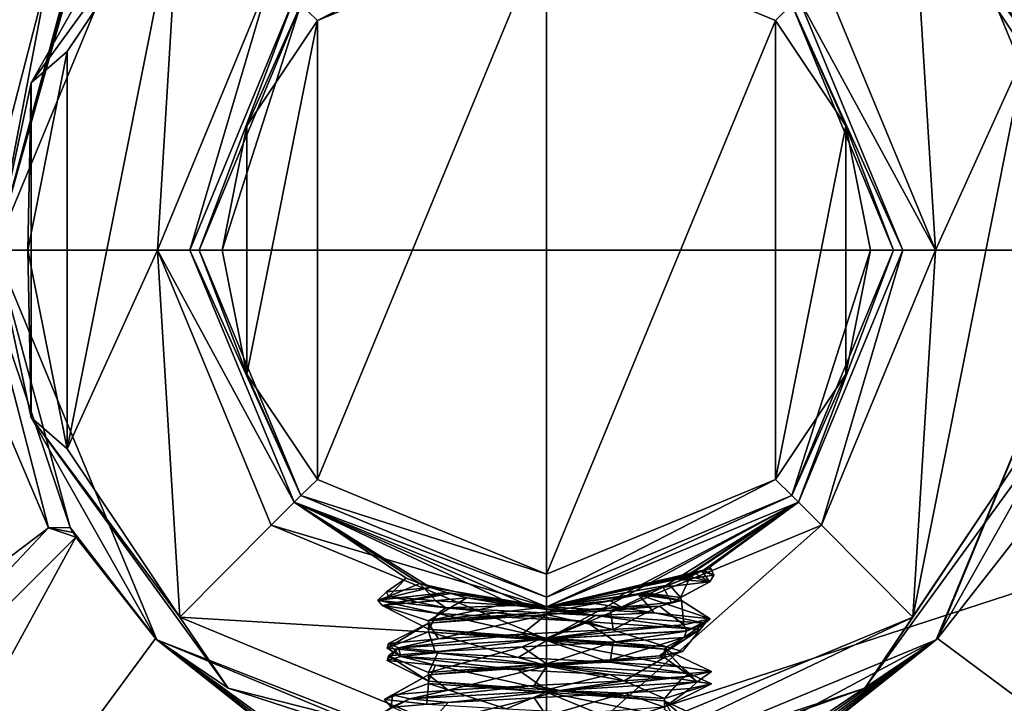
# Model space of a CAD drawing. Header units: millimetres. Extents: x -50 to 50, y -120 to 419.
# Tile 112 of 241: x -8 to 7, y 113 to 124. Entities that reach past the tile are written whole.
import ezdxf

# ---------------------------------------------------------------- set-up
doc = ezdxf.new("R2010")
doc.units = ezdxf.units.MM
doc.header["$LTSCALE"] = 81.481481
for name, color, linetype in [('1162', 7, 'CONTINUOUS'), ('1164', 7, 'CONTINUOUS'), ('1165', 7, 'CONTINUOUS'), ('1166', 7, 'CONTINUOUS'), ('1167', 7, 'CONTINUOUS'), ('1168', 7, 'CONTINUOUS'), ('1169', 7, 'CONTINUOUS'), ('1170', 7, 'CONTINUOUS'), ('1324', 7, 'CONTINUOUS'), ('1337', 7, 'CONTINUOUS'), ('1338', 7, 'CONTINUOUS'), ('1466', 7, 'CONTINUOUS'), ('1467', 7, 'CONTINUOUS'), ('1480', 7, 'CONTINUOUS'), ('1481', 7, 'CONTINUOUS'), ('1482', 7, 'CONTINUOUS'), ('1483', 7, 'CONTINUOUS'), ('1484', 7, 'CONTINUOUS'), ('1485', 7, 'CONTINUOUS'), ('1495', 7, 'CONTINUOUS'), ('1496', 7, 'CONTINUOUS'), ('1499', 7, 'CONTINUOUS'), ('1509', 7, 'CONTINUOUS'), ('1534', 7, 'CONTINUOUS'), ('1535', 7, 'CONTINUOUS'), ('1536', 7, 'CONTINUOUS'), ('1551', 7, 'CONTINUOUS'), ('1552', 7, 'CONTINUOUS'), ('1559', 7, 'CONTINUOUS'), ('1560', 7, 'CONTINUOUS'), ('1561', 7, 'CONTINUOUS')]:
    doc.layers.add(name, color=color, linetype=linetype)

msp = doc.modelspace()

# ---------------------------------------------------------------- linework, layer by layer
at = {"layer": '1162', "linetype": 'CONTINUOUS'}
for points in [[(-23.5, 120, 71), (23.5, 120, 71), (19.016, 133.807, 71), (-23.5, 120, 71)], [(-19.016, 133.807, 71), (-23.5, 120, 71), (19.016, 133.807, 71), (-19.016, 133.807, 71)], [(-19.016, 106.193, 71), (23.5, 120, 71), (-23.5, 120, 71), (-19.016, 106.193, 71)], [(19.016, 106.193, 71), (23.5, 120, 71), (-19.016, 106.193, 71), (19.016, 106.193, 71)]]:
    msp.add_3dface(points, dxfattribs=at)
at = {"layer": '1164', "linetype": 'CONTINUOUS'}
for points in [[(-7.39, 123.064, 56.5), (-5.653, 125.66, 56.5), (-7.39, 116.936, 56.5), (-7.39, 123.064, 56.5)], [(-7.39, 116.936, 56.5), (-5.653, 125.66, 56.5), (-6, 120, 56.5), (-7.39, 116.936, 56.5)], [(-6, 120, 56.5), (-5.653, 125.66, 56.5), (-4.243, 124.243, 56.5), (-6, 120, 56.5)], [(4.243, 124.243, 56.5), (5.653, 125.66, 56.5), (6, 120, 56.5), (4.243, 124.243, 56.5)], [(5.653, 125.66, 56.5), (7.39, 123.064, 56.5), (6, 120, 56.5), (5.653, 125.66, 56.5)], [(-8, 120, 56.5), (-7.39, 123.064, 56.5), (-7.39, 116.936, 56.5), (-8, 120, 56.5)], [(7.39, 116.936, 56.5), (5.653, 114.34, 56.5), (7.39, 123.064, 56.5), (7.39, 116.936, 56.5)], [(7.39, 123.064, 56.5), (5.653, 114.34, 56.5), (6, 120, 56.5), (7.39, 123.064, 56.5)], [(-5.653, 114.34, 56.5), (-7.39, 116.936, 56.5), (-6, 120, 56.5), (-5.653, 114.34, 56.5)], [(-4.243, 115.757, 56.5), (-5.653, 114.34, 56.5), (-6, 120, 56.5), (-4.243, 115.757, 56.5)], [(6, 120, 56.5), (5.653, 114.34, 56.5), (4.243, 115.757, 56.5), (6, 120, 56.5)], [(0, 114, 56.5), (-5.653, 114.34, 56.5), (-4.243, 115.757, 56.5), (0, 114, 56.5)], [(5.653, 114.34, 56.5), (0, 112, 56.5), (4.243, 115.757, 56.5), (5.653, 114.34, 56.5)], [(4.243, 115.757, 56.5), (0, 112, 56.5), (0, 114, 56.5), (4.243, 115.757, 56.5)], [(0, 112, 56.5), (-5.653, 114.34, 56.5), (0, 114, 56.5), (0, 112, 56.5)]]:
    msp.add_3dface(points, dxfattribs=at)
at = {"layer": '1165', "linetype": 'CONTINUOUS'}
for points in [[(-6.01, 126.01, 57), (-8.5, 120, 57), (-6.01, 126.01, 67.5), (-6.01, 126.01, 57)], [(-6.01, 126.01, 67.5), (-8.5, 120, 57), (-7.256, 124.427, 67.5), (-6.01, 126.01, 67.5)], [(-7.256, 124.427, 67.5), (-8.5, 120, 57), (-7.3, 124.354, 67.751), (-7.256, 124.427, 67.5)], [(-7.3, 124.354, 67.751), (-8.5, 120, 57), (-7.344, 124.28, 68), (-7.3, 124.354, 67.751)], [(-7.344, 124.28, 68), (-8.5, 120, 57), (-8.5, 120, 68), (-7.344, 124.28, 68)], [(-8.5, 120, 57), (-6.01, 113.99, 57), (-8.5, 120, 68), (-8.5, 120, 57)], [(-8.5, 120, 68), (-6.01, 113.99, 57), (-7.344, 115.72, 68), (-8.5, 120, 68)], [(-7.344, 115.72, 68), (-6.01, 113.99, 57), (-7.3, 115.646, 67.751), (-7.344, 115.72, 68)], [(-6.01, 113.99, 57), (-7.256, 115.573, 67.5), (-7.3, 115.646, 67.751), (-6.01, 113.99, 57)], [(-6.03, 114.009, 67.5), (-7.256, 115.573, 67.5), (-6.01, 113.99, 57), (-6.03, 114.009, 67.5)], [(-4.474, 112.773, 67.5), (-6.03, 114.009, 67.5), (-4.474, 112.773, 59.5), (-4.474, 112.773, 67.5)], [(-4.474, 112.773, 59.5), (-6.03, 114.009, 67.5), (-6.01, 113.99, 57), (-4.474, 112.773, 59.5)], [(-4.385, 112.718, 59.076), (-4.474, 112.773, 59.5), (-6.01, 113.99, 57), (-4.385, 112.718, 59.076)], [(-4.124, 112.568, 58.716), (-4.385, 112.718, 59.076), (-6.01, 113.99, 57), (-4.124, 112.568, 58.716)], [(-3.877, 112.436, 58.567), (-4.124, 112.568, 58.716), (-6.01, 113.99, 57), (-3.877, 112.436, 58.567)], [(0, 111.5, 57), (-3.877, 112.436, 58.567), (-6.01, 113.99, 57), (0, 111.5, 57)]]:
    msp.add_3dface(points, dxfattribs=at)
at = {"layer": '1166', "linetype": 'CONTINUOUS'}
for points in [[(8.5, 120, 57), (6.01, 126.01, 57), (8.5, 120, 68), (8.5, 120, 57)], [(8.5, 120, 68), (6.01, 126.01, 57), (7.344, 124.28, 68), (8.5, 120, 68)], [(6.01, 113.99, 57), (8.5, 120, 57), (6.03, 114.009, 67.5), (6.01, 113.99, 57)], [(6.03, 114.009, 67.5), (8.5, 120, 57), (7.256, 115.573, 67.5), (6.03, 114.009, 67.5)], [(0, 111.5, 58.5), (0, 111.5, 57), (6.01, 113.99, 57), (0, 111.5, 58.5)], [(0, 111.5, 58.5), (6.01, 113.99, 57), (1.686, 111.669, 58.5), (0, 111.5, 58.5)], [(1.686, 111.669, 58.5), (6.01, 113.99, 57), (3.305, 112.169, 58.5), (1.686, 111.669, 58.5)], [(3.305, 112.169, 58.5), (6.01, 113.99, 57), (3.569, 112.285, 58.501), (3.305, 112.169, 58.5)], [(3.569, 112.285, 58.501), (6.01, 113.99, 57), (3.879, 112.437, 58.568), (3.569, 112.285, 58.501)], [(3.879, 112.437, 58.568), (6.01, 113.99, 57), (4.126, 112.568, 58.717), (3.879, 112.437, 58.568)], [(4.126, 112.568, 58.717), (6.01, 113.99, 57), (4.385, 112.718, 59.076), (4.126, 112.568, 58.717)], [(4.385, 112.718, 59.076), (6.01, 113.99, 57), (4.474, 112.773, 59.5), (4.385, 112.718, 59.076)], [(4.474, 112.773, 67.5), (6.01, 113.99, 57), (6.03, 114.009, 67.5), (4.474, 112.773, 67.5)], [(4.474, 112.773, 59.5), (6.01, 113.99, 57), (4.474, 112.773, 67.5), (4.474, 112.773, 59.5)]]:
    msp.add_3dface(points, dxfattribs=at)
at = {"layer": '1167', "linetype": 'CONTINUOUS'}
for points in [[(3.889, 123.889, 57), (5.5, 120, 57), (3.889, 123.889, 68.5), (3.889, 123.889, 57)], [(3.889, 123.889, 68.5), (5.5, 120, 57), (5.5, 120, 68.5), (3.889, 123.889, 68.5)], [(5.5, 120, 57), (3.889, 116.111, 57), (5.5, 120, 68.5), (5.5, 120, 57)], [(5.5, 120, 68.5), (3.889, 116.111, 57), (3.889, 116.111, 68.5), (5.5, 120, 68.5)], [(3.889, 116.111, 57), (0, 114.5, 57), (2.422, 115.062, 63.056), (3.889, 116.111, 57)], [(0, 114.5, 68.5), (3.889, 116.111, 68.5), (0, 114.5, 66.228), (0, 114.5, 68.5)], [(0, 114.5, 66.228), (3.889, 116.111, 68.5), (0.988, 114.59, 66.054), (0, 114.5, 66.228)], [(0.988, 114.59, 66.054), (3.889, 116.111, 68.5), (1.8, 114.803, 65.801), (0.988, 114.59, 66.054)], [(1.8, 114.803, 65.801), (3.889, 116.111, 68.5), (2.038, 114.892, 65.61), (1.8, 114.803, 65.801)], [(2.038, 114.892, 65.61), (3.889, 116.111, 68.5), (2.094, 114.914, 65.541), (2.038, 114.892, 65.61)], [(2.094, 114.914, 65.541), (3.889, 116.111, 68.5), (2.407, 115.055, 64.833), (2.094, 114.914, 65.541)], [(2.407, 115.055, 64.833), (3.889, 116.111, 68.5), (2.504, 115.103, 64.256), (2.407, 115.055, 64.833)], [(2.525, 115.114, 63.666), (3.889, 116.111, 57), (2.422, 115.062, 63.056), (2.525, 115.114, 63.666)], [(2.504, 115.103, 64.256), (3.889, 116.111, 68.5), (2.525, 115.114, 63.666), (2.504, 115.103, 64.256)], [(3.889, 116.111, 68.5), (3.889, 116.111, 57), (2.525, 115.114, 63.666), (3.889, 116.111, 68.5)], [(2.422, 115.062, 63.056), (0, 114.5, 57), (2.395, 115.049, 62.989), (2.422, 115.062, 63.056)], [(2.395, 115.049, 62.989), (0, 114.5, 57), (2.304, 115.006, 62.826), (2.395, 115.049, 62.989)], [(0, 114.5, 57), (2.221, 114.968, 62.753), (2.304, 115.006, 62.826), (0, 114.5, 57)], [(1.897, 114.837, 62.662), (2.221, 114.968, 62.753), (0, 114.5, 57), (1.897, 114.837, 62.662)], [(1.523, 114.715, 62.554), (1.897, 114.837, 62.662), (0, 114.5, 57), (1.523, 114.715, 62.554)], [(1.473, 114.701, 62.503), (1.523, 114.715, 62.554), (0, 114.5, 57), (1.473, 114.701, 62.503)], [(1.422, 114.687, 62.454), (1.473, 114.701, 62.503), (0, 114.5, 57), (1.422, 114.687, 62.454)], [(0.744, 114.551, 61.718), (1.422, 114.687, 62.454), (0, 114.5, 57), (0.744, 114.551, 61.718)], [(0, 114.5, 61.458), (0.744, 114.551, 61.718), (0, 114.5, 59.229), (0, 114.5, 61.458)], [(0, 114.5, 59.229), (0.744, 114.551, 61.718), (0, 114.5, 57), (0, 114.5, 59.229)]]:
    msp.add_3dface(points, dxfattribs=at)
at = {"layer": '1168', "linetype": 'CONTINUOUS'}
for points in [[(-3.889, 123.889, 68.5), (-5.5, 120, 68.5), (-3.889, 123.889, 57), (-3.889, 123.889, 68.5)], [(-3.889, 123.889, 57), (-5.5, 120, 68.5), (-5.5, 120, 57), (-3.889, 123.889, 57)], [(-5.5, 120, 68.5), (-3.889, 116.111, 68.5), (-5.5, 120, 57), (-5.5, 120, 68.5)], [(-5.5, 120, 57), (-3.889, 116.111, 68.5), (-3.889, 116.111, 57), (-5.5, 120, 57)], [(0, 114.5, 61.458), (0, 114.5, 59.229), (-3.889, 116.111, 57), (0, 114.5, 61.458)], [(-0.239, 114.505, 61.459), (0, 114.5, 61.458), (-3.889, 116.111, 57), (-0.239, 114.505, 61.459)], [(0, 114.5, 59.229), (0, 114.5, 57), (-3.889, 116.111, 57), (0, 114.5, 59.229)], [(0, 114.5, 68.5), (-1.786, 114.798, 65.816), (-3.889, 116.111, 68.5), (0, 114.5, 68.5)], [(-0.484, 114.521, 61.5), (-0.239, 114.505, 61.459), (-3.889, 116.111, 57), (-0.484, 114.521, 61.5)], [(-1.953, 114.858, 62.992), (-0.484, 114.521, 61.5), (-3.889, 116.111, 57), (-1.953, 114.858, 62.992)], [(-2.162, 114.943, 64.397), (-1.953, 114.858, 62.992), (-3.889, 116.111, 57), (-2.162, 114.943, 64.397)], [(-1.786, 114.798, 65.816), (-2.162, 114.943, 64.397), (-3.889, 116.111, 68.5), (-1.786, 114.798, 65.816)], [(-3.889, 116.111, 68.5), (-2.162, 114.943, 64.397), (-3.889, 116.111, 57), (-3.889, 116.111, 68.5)], [(-1.786, 114.798, 65.816), (0, 114.5, 68.5), (-1.539, 114.72, 66.096), (-1.786, 114.798, 65.816)], [(-1.539, 114.72, 66.096), (0, 114.5, 68.5), (-1.478, 114.702, 66.137), (-1.539, 114.72, 66.096)], [(-1.478, 114.702, 66.137), (0, 114.5, 68.5), (-1.228, 114.639, 66.231), (-1.478, 114.702, 66.137)], [(-1.228, 114.639, 66.231), (0, 114.5, 68.5), (-0.649, 114.538, 66.253), (-1.228, 114.639, 66.231)], [(0, 114.5, 68.5), (0, 114.5, 66.228), (-0.649, 114.538, 66.253), (0, 114.5, 68.5)]]:
    msp.add_3dface(points, dxfattribs=at)
at = {"layer": '1169', "linetype": 'CONTINUOUS'}
for points in [[(4.243, 124.243, 56.5), (6, 120, 56.5), (3.889, 123.889, 57), (4.243, 124.243, 56.5)], [(6, 120, 56.5), (5.5, 120, 57), (3.889, 123.889, 57), (6, 120, 56.5)], [(4.243, 115.757, 56.5), (3.889, 116.111, 57), (5.5, 120, 57), (4.243, 115.757, 56.5)], [(6, 120, 56.5), (4.243, 115.757, 56.5), (5.5, 120, 57), (6, 120, 56.5)], [(4.243, 115.757, 56.5), (0, 114, 56.5), (3.889, 116.111, 57), (4.243, 115.757, 56.5)], [(0, 114, 56.5), (0, 114.5, 57), (3.889, 116.111, 57), (0, 114, 56.5)]]:
    msp.add_3dface(points, dxfattribs=at)
at = {"layer": '1170', "linetype": 'CONTINUOUS'}
for points in [[(-6, 120, 56.5), (-4.243, 124.243, 56.5), (-5.5, 120, 57), (-6, 120, 56.5)], [(-4.243, 124.243, 56.5), (-3.889, 123.889, 57), (-5.5, 120, 57), (-4.243, 124.243, 56.5)], [(-4.243, 115.757, 56.5), (-6, 120, 56.5), (-3.889, 116.111, 57), (-4.243, 115.757, 56.5)], [(-6, 120, 56.5), (-5.5, 120, 57), (-3.889, 116.111, 57), (-6, 120, 56.5)], [(0, 114.5, 57), (-4.243, 115.757, 56.5), (-3.889, 116.111, 57), (0, 114.5, 57)], [(0, 114, 56.5), (-4.243, 115.757, 56.5), (0, 114.5, 57), (0, 114, 56.5)]]:
    msp.add_3dface(points, dxfattribs=at)
at = {"layer": '1324', "linetype": 'CONTINUOUS'}
for points in [[(-7.68, 124.282, 68.707), (-8.793, 120, 68.707), (-8.249, 124.713, 69), (-7.68, 124.282, 68.707)], [(-8.5, 120, 68), (-8.793, 120, 68.707), (-7.68, 124.282, 68.707), (-8.5, 120, 68)], [(-7.344, 124.28, 68), (-8.5, 120, 68), (-7.68, 124.282, 68.707), (-7.344, 124.28, 68)], [(-7.68, 115.718, 68.707), (-8.249, 115.287, 69), (-9.5, 120, 69), (-7.68, 115.718, 68.707)], [(-8.793, 120, 68.707), (-7.68, 115.718, 68.707), (-9.5, 120, 69), (-8.793, 120, 68.707)], [(-8.5, 120, 68), (-7.344, 115.72, 68), (-8.793, 120, 68.707), (-8.5, 120, 68)], [(-7.344, 115.72, 68), (-7.68, 115.718, 68.707), (-8.793, 120, 68.707), (-7.344, 115.72, 68)]]:
    msp.add_3dface(points, dxfattribs=at)
at = {"layer": '1337', "linetype": 'CONTINUOUS'}
for points in [[(-3.786, 123.786, 68.854), (0, 125.354, 68.854), (-3.532, 123.539, 69), (-3.786, 123.786, 68.854)], [(0, 125.354, 68.854), (0, 125, 69), (-3.532, 123.539, 69), (0, 125.354, 68.854)], [(-5.5, 120, 68.5), (-3.889, 123.889, 68.5), (-5.354, 120, 68.854), (-5.5, 120, 68.5)], [(-3.889, 123.889, 68.5), (-3.786, 123.786, 68.854), (-5.354, 120, 68.854), (-3.889, 123.889, 68.5)], [(-5.354, 120, 68.854), (-3.786, 123.786, 68.854), (-5, 120, 69), (-5.354, 120, 68.854)], [(-5, 120, 69), (-3.786, 123.786, 68.854), (-4.619, 121.915, 69), (-5, 120, 69)], [(-4.619, 121.915, 69), (-3.786, 123.786, 68.854), (-3.532, 123.539, 69), (-4.619, 121.915, 69)], [(-3.889, 116.111, 68.5), (-5.5, 120, 68.5), (-3.786, 116.214, 68.854), (-3.889, 116.111, 68.5)], [(-5.5, 120, 68.5), (-5.354, 120, 68.854), (-3.786, 116.214, 68.854), (-5.5, 120, 68.5)], [(-3.786, 116.214, 68.854), (-5.354, 120, 68.854), (-4.619, 118.085, 69), (-3.786, 116.214, 68.854)], [(-4.619, 118.085, 69), (-5.354, 120, 68.854), (-5, 120, 69), (-4.619, 118.085, 69)], [(-3.532, 116.461, 69), (-3.786, 116.214, 68.854), (-4.619, 118.085, 69), (-3.532, 116.461, 69)], [(0, 115, 69), (-3.786, 116.214, 68.854), (-3.532, 116.461, 69), (0, 115, 69)], [(-3.889, 116.111, 68.5), (-3.786, 116.214, 68.854), (0, 114.646, 68.854), (-3.889, 116.111, 68.5)], [(0, 114.646, 68.854), (-3.786, 116.214, 68.854), (0, 115, 69), (0, 114.646, 68.854)], [(0, 114.5, 68.5), (-3.889, 116.111, 68.5), (0, 114.646, 68.854), (0, 114.5, 68.5)]]:
    msp.add_3dface(points, dxfattribs=at)
at = {"layer": '1338', "linetype": 'CONTINUOUS'}
for points in [[(0, 125, 69), (3.786, 123.786, 68.854), (3.532, 123.539, 69), (0, 125, 69)], [(3.532, 123.539, 69), (3.786, 123.786, 68.854), (4.619, 121.915, 69), (3.532, 123.539, 69)], [(3.889, 123.889, 68.5), (5.5, 120, 68.5), (3.786, 123.786, 68.854), (3.889, 123.889, 68.5)], [(5.5, 120, 68.5), (5.354, 120, 68.854), (3.786, 123.786, 68.854), (5.5, 120, 68.5)], [(3.786, 123.786, 68.854), (5.354, 120, 68.854), (4.619, 121.915, 69), (3.786, 123.786, 68.854)], [(4.619, 121.915, 69), (5.354, 120, 68.854), (5, 120, 69), (4.619, 121.915, 69)], [(3.889, 116.111, 68.5), (3.786, 116.214, 68.854), (5.354, 120, 68.854), (3.889, 116.111, 68.5)], [(5.354, 120, 68.854), (3.786, 116.214, 68.854), (5, 120, 69), (5.354, 120, 68.854)], [(5, 120, 69), (3.786, 116.214, 68.854), (4.619, 118.085, 69), (5, 120, 69)], [(5.5, 120, 68.5), (3.889, 116.111, 68.5), (5.354, 120, 68.854), (5.5, 120, 68.5)], [(4.619, 118.085, 69), (3.786, 116.214, 68.854), (3.532, 116.461, 69), (4.619, 118.085, 69)], [(0, 114.646, 68.854), (0, 115, 69), (3.532, 116.461, 69), (0, 114.646, 68.854)], [(3.786, 116.214, 68.854), (0, 114.646, 68.854), (3.532, 116.461, 69), (3.786, 116.214, 68.854)], [(3.889, 116.111, 68.5), (0, 114.5, 68.5), (3.786, 116.214, 68.854), (3.889, 116.111, 68.5)], [(0, 114.5, 68.5), (0, 114.646, 68.854), (3.786, 116.214, 68.854), (0, 114.5, 68.5)]]:
    msp.add_3dface(points, dxfattribs=at)
at = {"layer": '1466', "linetype": 'CONTINUOUS'}
for points in [[(7.945, 122.581, 56.646), (5.653, 125.66, 56.5), (4.91, 126.758, 56.646), (7.945, 122.581, 56.646)], [(6.01, 126.01, 57), (7.945, 122.581, 56.646), (4.91, 126.758, 56.646), (6.01, 126.01, 57)], [(6.01, 126.01, 57), (8.5, 120, 57), (7.945, 122.581, 56.646), (6.01, 126.01, 57)], [(7.39, 123.064, 56.5), (5.653, 125.66, 56.5), (7.945, 122.581, 56.646), (7.39, 123.064, 56.5)], [(8.5, 120, 57), (6.01, 113.99, 57), (7.945, 117.419, 56.646), (8.5, 120, 57)], [(4.91, 113.242, 56.646), (7.39, 116.936, 56.5), (7.945, 117.419, 56.646), (4.91, 113.242, 56.646)], [(6.01, 113.99, 57), (4.91, 113.242, 56.646), (7.945, 117.419, 56.646), (6.01, 113.99, 57)], [(5.653, 114.34, 56.5), (7.39, 116.936, 56.5), (4.91, 113.242, 56.646), (5.653, 114.34, 56.5)], [(0, 112, 56.5), (5.653, 114.34, 56.5), (0, 111.646, 56.646), (0, 112, 56.5)], [(0, 111.646, 56.646), (5.653, 114.34, 56.5), (4.91, 113.242, 56.646), (0, 111.646, 56.646)], [(6.01, 113.99, 57), (0, 111.5, 57), (4.91, 113.242, 56.646), (6.01, 113.99, 57)], [(0, 111.5, 57), (0, 111.646, 56.646), (4.91, 113.242, 56.646), (0, 111.5, 57)]]:
    msp.add_3dface(points, dxfattribs=at)
at = {"layer": '1467', "linetype": 'CONTINUOUS'}
for points in [[(-4.91, 126.758, 56.646), (-7.39, 123.064, 56.5), (-7.945, 122.581, 56.646), (-4.91, 126.758, 56.646)], [(-6.01, 126.01, 57), (-4.91, 126.758, 56.646), (-7.945, 122.581, 56.646), (-6.01, 126.01, 57)], [(-5.653, 125.66, 56.5), (-7.39, 123.064, 56.5), (-4.91, 126.758, 56.646), (-5.653, 125.66, 56.5)], [(-8.5, 120, 57), (-6.01, 126.01, 57), (-7.945, 122.581, 56.646), (-8.5, 120, 57)], [(-7.39, 123.064, 56.5), (-8, 120, 56.5), (-7.945, 122.581, 56.646), (-7.39, 123.064, 56.5)], [(-8.5, 120, 57), (-7.945, 122.581, 56.646), (-7.945, 117.419, 56.646), (-8.5, 120, 57)], [(-7.945, 122.581, 56.646), (-8, 120, 56.5), (-7.945, 117.419, 56.646), (-7.945, 122.581, 56.646)], [(-6.01, 113.99, 57), (-8.5, 120, 57), (-7.945, 117.419, 56.646), (-6.01, 113.99, 57)], [(-8, 120, 56.5), (-7.39, 116.936, 56.5), (-7.945, 117.419, 56.646), (-8, 120, 56.5)], [(-7.39, 116.936, 56.5), (-5.653, 114.34, 56.5), (-7.945, 117.419, 56.646), (-7.39, 116.936, 56.5)], [(-7.945, 117.419, 56.646), (-5.653, 114.34, 56.5), (-4.91, 113.242, 56.646), (-7.945, 117.419, 56.646)], [(-6.01, 113.99, 57), (-7.945, 117.419, 56.646), (-4.91, 113.242, 56.646), (-6.01, 113.99, 57)], [(-5.653, 114.34, 56.5), (0, 112, 56.5), (-4.91, 113.242, 56.646), (-5.653, 114.34, 56.5)], [(0, 111.5, 57), (-6.01, 113.99, 57), (0, 111.646, 56.646), (0, 111.5, 57)], [(0, 111.646, 56.646), (-6.01, 113.99, 57), (-4.91, 113.242, 56.646), (0, 111.646, 56.646)], [(0, 112, 56.5), (0, 111.646, 56.646), (-4.91, 113.242, 56.646), (0, 112, 56.5)]]:
    msp.add_3dface(points, dxfattribs=at)
at = {"layer": '1480', "linetype": 'CONTINUOUS'}
for points in [[(2.162, 114.128, 65.444), (-0.116, 113.994, 66.597), (2.118, 114.222, 65.415), (2.162, 114.128, 65.444)], [(2.118, 114.222, 65.415), (-0.116, 113.994, 66.597), (1.032, 114.15, 66.328), (2.118, 114.222, 65.415)], [(-0.116, 113.994, 66.597), (-2.282, 113.864, 65.246), (-0.374, 114.078, 66.519), (-0.116, 113.994, 66.597)], [(-0.374, 114.078, 66.519), (-2.282, 113.864, 65.246), (-1.663, 114.006, 65.928), (-0.374, 114.078, 66.519)], [(1.032, 114.15, 66.328), (-0.116, 113.994, 66.597), (-0.374, 114.078, 66.519), (1.032, 114.15, 66.328)], [(2.162, 114.125, 65.444), (-0.116, 113.994, 66.597), (2.162, 114.128, 65.444), (2.162, 114.125, 65.444)], [(-0.116, 113.994, 66.597), (2.162, 114.125, 65.444), (1.032, 113.956, 66.328), (-0.116, 113.994, 66.597)], [(1.032, 113.956, 66.328), (2.162, 114.125, 65.444), (2.118, 114.028, 65.415), (1.032, 113.956, 66.328)], [(-2.437, 113.934, 64.739), (-2.248, 113.733, 62.693), (-2.455, 113.863, 63.321), (-2.437, 113.934, 64.739)], [(-1.663, 114.006, 65.928), (-2.282, 113.864, 65.246), (-2.437, 113.934, 64.739), (-1.663, 114.006, 65.928)], [(-2.282, 113.864, 65.246), (-2.248, 113.733, 62.693), (-2.437, 113.934, 64.739), (-2.282, 113.864, 65.246)], [(-2.282, 113.864, 65.246), (-0.116, 113.994, 66.597), (-1.663, 113.812, 65.928), (-2.282, 113.864, 65.246)], [(-1.663, 113.812, 65.928), (-0.116, 113.994, 66.597), (-0.374, 113.884, 66.519), (-1.663, 113.812, 65.928)], [(-0.374, 113.884, 66.519), (-0.116, 113.994, 66.597), (1.032, 113.956, 66.328), (-0.374, 113.884, 66.519)], [(-2.248, 113.733, 62.693), (-2.282, 113.864, 65.246), (-2.455, 113.669, 63.321), (-2.248, 113.733, 62.693)], [(-2.455, 113.669, 63.321), (-2.282, 113.864, 65.246), (-2.437, 113.741, 64.739), (-2.455, 113.669, 63.321)], [(-2.455, 113.863, 63.321), (-2.248, 113.733, 62.693), (-1.71, 113.791, 62.113), (-2.455, 113.863, 63.321)], [(-2.437, 113.741, 64.739), (-2.282, 113.864, 65.246), (-1.663, 113.812, 65.928), (-2.437, 113.741, 64.739)], [(-2.248, 113.733, 62.693), (-0.046, 113.602, 61.4), (-1.71, 113.791, 62.113), (-2.248, 113.733, 62.693)], [(-1.71, 113.791, 62.113), (-0.046, 113.602, 61.4), (-0.435, 113.719, 61.491), (-1.71, 113.791, 62.113)], [(-1.71, 113.597, 62.113), (-2.248, 113.733, 62.693), (-2.455, 113.669, 63.321), (-1.71, 113.597, 62.113)], [(-0.046, 113.602, 61.4), (-2.248, 113.733, 62.693), (-0.435, 113.525, 61.491), (-0.046, 113.602, 61.4)], [(-0.435, 113.525, 61.491), (-2.248, 113.733, 62.693), (-1.71, 113.597, 62.113), (-0.435, 113.525, 61.491)], [(-0.435, 113.719, 61.491), (-0.046, 113.602, 61.4), (0.975, 113.647, 61.647), (-0.435, 113.719, 61.491)], [(0.975, 113.453, 61.647), (-0.046, 113.602, 61.4), (-0.435, 113.525, 61.491), (0.975, 113.453, 61.647)], [(-0.046, 113.602, 61.4), (2.2, 113.472, 62.614), (0.975, 113.647, 61.647), (-0.046, 113.602, 61.4)], [(2.2, 113.472, 62.614), (-0.046, 113.602, 61.4), (2.082, 113.381, 62.534), (2.2, 113.472, 62.614)], [(2.082, 113.381, 62.534), (-0.046, 113.602, 61.4), (0.975, 113.453, 61.647), (2.082, 113.381, 62.534)], [(0.975, 113.647, 61.647), (2.2, 113.472, 62.614), (2.082, 113.575, 62.534), (0.975, 113.647, 61.647)], [(2.082, 113.575, 62.534), (2.2, 113.472, 62.614), (2.544, 113.503, 63.875), (2.082, 113.575, 62.534)], [(2.544, 113.309, 63.875), (2.2, 113.472, 62.614), (2.082, 113.381, 62.534), (2.544, 113.309, 63.875)], [(2.2, 113.472, 62.614), (2.325, 113.341, 65.164), (2.544, 113.503, 63.875), (2.2, 113.472, 62.614)], [(2.325, 113.341, 65.164), (2.2, 113.472, 62.614), (2.544, 113.309, 63.875), (2.325, 113.341, 65.164)], [(2.544, 113.503, 63.875), (2.325, 113.341, 65.164), (2.216, 113.431, 65.255), (2.544, 113.503, 63.875)], [(1.201, 113.359, 66.246), (0.209, 113.21, 66.592), (-0.187, 113.288, 66.54), (1.201, 113.359, 66.246)], [(2.325, 113.341, 65.164), (0.209, 113.21, 66.592), (2.216, 113.431, 65.255), (2.325, 113.341, 65.164)], [(2.216, 113.431, 65.255), (0.209, 113.21, 66.592), (1.201, 113.359, 66.246), (2.216, 113.431, 65.255)], [(0.209, 113.21, 66.592), (2.325, 113.341, 65.164), (1.201, 113.166, 66.246), (0.209, 113.21, 66.592)], [(1.201, 113.166, 66.246), (2.325, 113.341, 65.164), (2.216, 113.237, 65.255), (1.201, 113.166, 66.246)], [(2.216, 113.237, 65.255), (2.325, 113.341, 65.164), (2.544, 113.309, 63.875), (2.216, 113.237, 65.255)], [(-2.376, 113.144, 64.917), (-2.393, 112.949, 62.984), (-2.498, 113.072, 63.503), (-2.376, 113.144, 64.917)], [(-2.109, 113.08, 65.521), (-2.393, 112.949, 62.984), (-2.376, 113.144, 64.917), (-2.109, 113.08, 65.521)], [(-1.517, 113.216, 66.046), (-2.109, 113.08, 65.521), (-2.376, 113.144, 64.917), (-1.517, 113.216, 66.046)], [(0.209, 113.21, 66.592), (-2.109, 113.08, 65.521), (-0.187, 113.288, 66.54), (0.209, 113.21, 66.592)], [(-0.187, 113.288, 66.54), (-2.109, 113.08, 65.521), (-1.517, 113.216, 66.046), (-0.187, 113.288, 66.54)], [(-2.109, 113.08, 65.521), (0.209, 113.21, 66.592), (-1.517, 113.022, 66.046), (-2.109, 113.08, 65.521)], [(-1.517, 113.022, 66.046), (0.209, 113.21, 66.592), (-0.187, 113.094, 66.54), (-1.517, 113.022, 66.046)], [(-0.187, 113.094, 66.54), (0.209, 113.21, 66.592), (1.201, 113.166, 66.246), (-0.187, 113.094, 66.54)], [(-2.393, 112.949, 62.984), (-2.109, 113.08, 65.521), (-2.498, 112.878, 63.503), (-2.393, 112.949, 62.984)], [(-2.498, 112.878, 63.503), (-2.109, 113.08, 65.521), (-2.376, 112.95, 64.917), (-2.498, 112.878, 63.503)], [(-2.498, 113.072, 63.503), (-2.393, 112.949, 62.984), (-1.845, 113, 62.244), (-2.498, 113.072, 63.503)], [(-2.376, 112.95, 64.917), (-2.109, 113.08, 65.521), (-1.517, 113.022, 66.046), (-2.376, 112.95, 64.917)]]:
    msp.add_3dface(points, dxfattribs=at)
at = {"layer": '1481', "linetype": 'CONTINUOUS'}
for points in [[(-0.374, 113.884, 66.519), (1.032, 113.956, 66.328), (0, 113.618, 66.1), (-0.374, 113.884, 66.519)], [(0, 113.618, 66.1), (1.032, 113.956, 66.328), (0.99, 113.681, 65.852), (0, 113.618, 66.1)], [(1.032, 113.956, 66.328), (2.118, 114.028, 65.415), (0.99, 113.681, 65.852), (1.032, 113.956, 66.328)], [(0.99, 113.681, 65.852), (2.118, 114.028, 65.415), (1.746, 113.743, 65.167), (0.99, 113.681, 65.852)], [(-2.437, 113.741, 64.739), (-1.663, 113.812, 65.928), (-1.819, 113.485, 65.05), (-2.437, 113.741, 64.739)], [(-1.663, 113.812, 65.928), (-0.374, 113.884, 66.519), (-1.819, 113.485, 65.05), (-1.663, 113.812, 65.928)], [(-1.819, 113.485, 65.05), (-0.374, 113.884, 66.519), (0, 113.618, 66.1), (-1.819, 113.485, 65.05)], [(-2.455, 113.669, 63.321), (-2.437, 113.741, 64.739), (-1.819, 113.352, 62.95), (-2.455, 113.669, 63.321)], [(-1.71, 113.597, 62.113), (-2.455, 113.669, 63.321), (-1.819, 113.352, 62.95), (-1.71, 113.597, 62.113)], [(-1.819, 113.352, 62.95), (-2.437, 113.741, 64.739), (-1.819, 113.485, 65.05), (-1.819, 113.352, 62.95)], [(0, 113.218, 61.9), (-1.71, 113.597, 62.113), (-1.819, 113.352, 62.95), (0, 113.218, 61.9)], [(-0.435, 113.525, 61.491), (-1.71, 113.597, 62.113), (0, 113.218, 61.9), (-0.435, 113.525, 61.491)], [(0.975, 113.453, 61.647), (-0.435, 113.525, 61.491), (0, 113.218, 61.9), (0.975, 113.453, 61.647)], [(1.819, 113.085, 62.95), (0.975, 113.453, 61.647), (0, 113.218, 61.9), (1.819, 113.085, 62.95)], [(2.082, 113.381, 62.534), (0.975, 113.453, 61.647), (1.819, 113.085, 62.95), (2.082, 113.381, 62.534)], [(2.544, 113.309, 63.875), (2.082, 113.381, 62.534), (1.819, 113.085, 62.95), (2.544, 113.309, 63.875)], [(2.216, 113.237, 65.255), (2.544, 113.309, 63.875), (1.819, 112.952, 65.05), (2.216, 113.237, 65.255)], [(1.819, 112.952, 65.05), (2.544, 113.309, 63.875), (1.819, 113.085, 62.95), (1.819, 112.952, 65.05)], [(-0.187, 113.094, 66.54), (1.201, 113.166, 66.246), (0, 112.818, 66.1), (-0.187, 113.094, 66.54)], [(0, 112.818, 66.1), (1.201, 113.166, 66.246), (1.819, 112.952, 65.05), (0, 112.818, 66.1)], [(1.201, 113.166, 66.246), (2.216, 113.237, 65.255), (1.819, 112.952, 65.05), (1.201, 113.166, 66.246)], [(-2.376, 112.95, 64.917), (-1.517, 113.022, 66.046), (-1.819, 112.685, 65.05), (-2.376, 112.95, 64.917)], [(-1.517, 113.022, 66.046), (-0.187, 113.094, 66.54), (-1.819, 112.685, 65.05), (-1.517, 113.022, 66.046)], [(-1.819, 112.685, 65.05), (-0.187, 113.094, 66.54), (0, 112.818, 66.1), (-1.819, 112.685, 65.05)]]:
    msp.add_3dface(points, dxfattribs=at)
at = {"layer": '1482', "linetype": 'CONTINUOUS'}
for points in [[(0, 114.382, 66.1), (-1.663, 114.006, 65.928), (-1.819, 114.248, 65.05), (0, 114.382, 66.1)], [(-0.374, 114.078, 66.519), (-1.663, 114.006, 65.928), (0, 114.382, 66.1), (-0.374, 114.078, 66.519)], [(1.032, 114.15, 66.328), (-0.374, 114.078, 66.519), (0, 114.382, 66.1), (1.032, 114.15, 66.328)], [(0.99, 114.444, 65.852), (1.032, 114.15, 66.328), (0, 114.382, 66.1), (0.99, 114.444, 65.852)], [(1.746, 114.507, 65.167), (1.032, 114.15, 66.328), (0.99, 114.444, 65.852), (1.746, 114.507, 65.167)], [(2.118, 114.222, 65.415), (1.032, 114.15, 66.328), (1.746, 114.507, 65.167), (2.118, 114.222, 65.415)], [(-2.437, 113.934, 64.739), (-2.455, 113.863, 63.321), (-1.819, 114.248, 65.05), (-2.437, 113.934, 64.739)], [(-1.819, 114.248, 65.05), (-2.455, 113.863, 63.321), (-1.819, 114.115, 62.95), (-1.819, 114.248, 65.05)], [(-1.663, 114.006, 65.928), (-2.437, 113.934, 64.739), (-1.819, 114.248, 65.05), (-1.663, 114.006, 65.928)], [(-2.455, 113.863, 63.321), (-1.71, 113.791, 62.113), (-1.819, 114.115, 62.95), (-2.455, 113.863, 63.321)], [(-1.71, 113.791, 62.113), (-0.435, 113.719, 61.491), (-1.819, 114.115, 62.95), (-1.71, 113.791, 62.113)], [(-1.819, 114.115, 62.95), (-0.435, 113.719, 61.491), (0, 113.982, 61.9), (-1.819, 114.115, 62.95)], [(-0.435, 113.719, 61.491), (0.975, 113.647, 61.647), (0, 113.982, 61.9), (-0.435, 113.719, 61.491)], [(0.975, 113.647, 61.647), (2.082, 113.575, 62.534), (0, 113.982, 61.9), (0.975, 113.647, 61.647)], [(0, 113.982, 61.9), (2.082, 113.575, 62.534), (1.819, 113.848, 62.95), (0, 113.982, 61.9)], [(2.082, 113.575, 62.534), (2.544, 113.503, 63.875), (1.819, 113.848, 62.95), (2.082, 113.575, 62.534)], [(2.544, 113.503, 63.875), (2.216, 113.431, 65.255), (1.819, 113.848, 62.95), (2.544, 113.503, 63.875)], [(1.819, 113.848, 62.95), (2.216, 113.431, 65.255), (1.819, 113.715, 65.05), (1.819, 113.848, 62.95)], [(1.819, 113.715, 65.05), (1.201, 113.359, 66.246), (0, 113.582, 66.1), (1.819, 113.715, 65.05)], [(2.216, 113.431, 65.255), (1.201, 113.359, 66.246), (1.819, 113.715, 65.05), (2.216, 113.431, 65.255)], [(-2.376, 113.144, 64.917), (-2.498, 113.072, 63.503), (-1.819, 113.448, 65.05), (-2.376, 113.144, 64.917)], [(-1.819, 113.448, 65.05), (-2.498, 113.072, 63.503), (-1.819, 113.315, 62.95), (-1.819, 113.448, 65.05)], [(-1.517, 113.216, 66.046), (-2.376, 113.144, 64.917), (-1.819, 113.448, 65.05), (-1.517, 113.216, 66.046)], [(0, 113.582, 66.1), (-1.517, 113.216, 66.046), (-1.819, 113.448, 65.05), (0, 113.582, 66.1)], [(-0.187, 113.288, 66.54), (-1.517, 113.216, 66.046), (0, 113.582, 66.1), (-0.187, 113.288, 66.54)], [(1.201, 113.359, 66.246), (-0.187, 113.288, 66.54), (0, 113.582, 66.1), (1.201, 113.359, 66.246)], [(-2.498, 113.072, 63.503), (-1.845, 113, 62.244), (-1.819, 113.315, 62.95), (-2.498, 113.072, 63.503)], [(-1.845, 113, 62.244), (-0.619, 112.928, 61.53), (-1.819, 113.315, 62.95), (-1.845, 113, 62.244)], [(-1.819, 113.315, 62.95), (-0.619, 112.928, 61.53), (0, 113.182, 61.9), (-1.819, 113.315, 62.95)], [(-0.619, 112.928, 61.53), (0.799, 112.856, 61.582), (0, 113.182, 61.9), (-0.619, 112.928, 61.53)], [(0.799, 112.856, 61.582), (1.969, 112.784, 62.384), (0, 113.182, 61.9), (0.799, 112.856, 61.582)], [(0, 113.182, 61.9), (1.969, 112.784, 62.384), (1.819, 113.048, 62.95), (0, 113.182, 61.9)], [(1.969, 112.784, 62.384), (2.528, 112.713, 63.688), (1.819, 113.048, 62.95), (1.969, 112.784, 62.384)], [(2.528, 112.713, 63.688), (2.302, 112.641, 65.089), (1.819, 113.048, 62.95), (2.528, 112.713, 63.688)], [(1.819, 113.048, 62.95), (2.302, 112.641, 65.089), (1.819, 112.915, 65.05), (1.819, 113.048, 62.95)]]:
    msp.add_3dface(points, dxfattribs=at)
at = {"layer": '1483', "linetype": 'CONTINUOUS'}
for points in [[(-1.786, 114.798, 65.816), (-1.539, 114.72, 66.096), (-2.6, 114.603, 64.006), (-1.786, 114.798, 65.816)], [(-1.786, 114.798, 65.816), (-2.6, 114.603, 64.006), (-2.467, 114.729, 64.631), (-1.786, 114.798, 65.816)], [(-2.467, 114.729, 64.631), (-2.6, 114.603, 64.006), (-2.438, 114.66, 63.264), (-2.467, 114.729, 64.631)], [(-2.6, 114.603, 64.006), (-1.539, 114.72, 66.096), (-2.532, 114.517, 64.274), (-2.6, 114.603, 64.006)], [(-1.539, 114.72, 66.096), (-1.478, 114.702, 66.137), (-2.532, 114.517, 64.274), (-1.539, 114.72, 66.096)], [(-1.478, 114.702, 66.137), (-1.228, 114.639, 66.231), (-2.532, 114.517, 64.274), (-1.478, 114.702, 66.137)], [(-2.6, 114.603, 64.006), (-1.553, 114.484, 61.915), (-2.438, 114.66, 63.264), (-2.6, 114.603, 64.006)], [(-1.553, 114.484, 61.915), (-2.6, 114.603, 64.006), (-1.677, 114.395, 62.084), (-1.553, 114.484, 61.915)], [(-1.677, 114.395, 62.084), (-2.6, 114.603, 64.006), (-2.532, 114.517, 64.274), (-1.677, 114.395, 62.084)], [(-2.438, 114.66, 63.264), (-1.553, 114.484, 61.915), (-1.707, 114.591, 62.11), (-2.438, 114.66, 63.264)], [(-1.553, 114.484, 61.915), (-0.484, 114.521, 61.5), (-1.707, 114.591, 62.11), (-1.553, 114.484, 61.915)], [(0.752, 114.365, 61.511), (-0.484, 114.521, 61.5), (-1.553, 114.484, 61.915), (0.752, 114.365, 61.511)], [(-0.239, 114.505, 61.459), (-0.484, 114.521, 61.5), (0.752, 114.365, 61.511), (-0.239, 114.505, 61.459)], [(0.607, 114.272, 61.527), (-1.553, 114.484, 61.915), (-1.677, 114.395, 62.084), (0.607, 114.272, 61.527)], [(0.752, 114.365, 61.511), (-1.553, 114.484, 61.915), (0.607, 114.272, 61.527), (0.752, 114.365, 61.511)], [(0, 114.5, 61.458), (-0.239, 114.505, 61.459), (0.752, 114.365, 61.511), (0, 114.5, 61.458)], [(1.663, 114.406, 62.071), (0, 114.5, 61.458), (0.752, 114.365, 61.511), (1.663, 114.406, 62.071)], [(2.374, 114.15, 63.078), (0.752, 114.365, 61.511), (0.607, 114.272, 61.527), (2.374, 114.15, 63.078)], [(2.447, 114.247, 63.123), (1.663, 114.406, 62.071), (0.752, 114.365, 61.511), (2.447, 114.247, 63.123)], [(2.447, 114.247, 63.123), (0.752, 114.365, 61.511), (2.374, 114.15, 63.078), (2.447, 114.247, 63.123)], [(2.524, 114.314, 63.656), (1.663, 114.406, 62.071), (2.447, 114.247, 63.123), (2.524, 114.314, 63.656)], [(2.162, 114.128, 65.444), (2.118, 114.222, 65.415), (2.524, 114.314, 63.656), (2.162, 114.128, 65.444)], [(2.118, 114.028, 65.415), (2.162, 114.125, 65.444), (2.447, 114.247, 63.123), (2.118, 114.028, 65.415)], [(2.118, 114.028, 65.415), (2.447, 114.247, 63.123), (2.374, 114.15, 63.078), (2.118, 114.028, 65.415)], [(2.162, 114.128, 65.444), (2.524, 114.314, 63.656), (2.447, 114.247, 63.123), (2.162, 114.128, 65.444)], [(2.162, 114.125, 65.444), (2.162, 114.128, 65.444), (2.447, 114.247, 63.123), (2.162, 114.125, 65.444)]]:
    msp.add_3dface(points, dxfattribs=at)
at = {"layer": '1484', "linetype": 'CONTINUOUS'}
for points in [[(2.221, 114.968, 62.753), (1.897, 114.837, 62.662), (2.067, 114.641, 63.63), (2.221, 114.968, 62.753)], [(2.221, 114.968, 62.753), (2.067, 114.641, 63.63), (2.523, 114.886, 64.348), (2.221, 114.968, 62.753)], [(1.897, 114.837, 62.662), (1.523, 114.715, 62.554), (2.067, 114.641, 63.63), (1.897, 114.837, 62.662)], [(1.93, 114.567, 64.829), (1.8, 114.803, 65.801), (2.523, 114.886, 64.348), (1.93, 114.567, 64.829)], [(2.067, 114.641, 63.63), (1.93, 114.567, 64.829), (2.523, 114.886, 64.348), (2.067, 114.641, 63.63)], [(0.988, 114.59, 66.054), (1.8, 114.803, 65.801), (1.155, 114.493, 65.754), (0.988, 114.59, 66.054)], [(1.155, 114.493, 65.754), (1.8, 114.803, 65.801), (1.93, 114.567, 64.829), (1.155, 114.493, 65.754)], [(-2.532, 114.517, 64.274), (-1.228, 114.639, 66.231), (-1.819, 114.285, 65.05), (-2.532, 114.517, 64.274)], [(-1.677, 114.395, 62.084), (-2.532, 114.517, 64.274), (-1.819, 114.152, 62.95), (-1.677, 114.395, 62.084)], [(-1.819, 114.152, 62.95), (-2.532, 114.517, 64.274), (-1.819, 114.285, 65.05), (-1.819, 114.152, 62.95)], [(-1.228, 114.639, 66.231), (-0.649, 114.538, 66.253), (-1.819, 114.285, 65.05), (-1.228, 114.639, 66.231)], [(-0.649, 114.538, 66.253), (0, 114.5, 66.228), (-1.819, 114.285, 65.05), (-0.649, 114.538, 66.253)], [(0, 114.5, 66.228), (0.988, 114.59, 66.054), (0, 114.418, 66.1), (0, 114.5, 66.228)], [(0, 114.418, 66.1), (0.988, 114.59, 66.054), (1.155, 114.493, 65.754), (0, 114.418, 66.1)], [(-1.819, 114.285, 65.05), (0, 114.5, 66.228), (0, 114.418, 66.1), (-1.819, 114.285, 65.05)], [(0, 114.018, 61.9), (-1.677, 114.395, 62.084), (-1.819, 114.152, 62.95), (0, 114.018, 61.9)], [(0.607, 114.272, 61.527), (-1.677, 114.395, 62.084), (0, 114.018, 61.9), (0.607, 114.272, 61.527)], [(1.08, 113.95, 62.199), (0.607, 114.272, 61.527), (0, 114.018, 61.9), (1.08, 113.95, 62.199)], [(2.374, 114.15, 63.078), (0.607, 114.272, 61.527), (1.852, 113.881, 63.01), (2.374, 114.15, 63.078)], [(1.852, 113.881, 63.01), (0.607, 114.272, 61.527), (1.08, 113.95, 62.199), (1.852, 113.881, 63.01)], [(1.746, 113.743, 65.167), (2.118, 114.028, 65.415), (2.374, 114.15, 63.078), (1.746, 113.743, 65.167)], [(1.746, 113.743, 65.167), (2.374, 114.15, 63.078), (2.097, 113.812, 64.103), (1.746, 113.743, 65.167)], [(2.097, 113.812, 64.103), (2.374, 114.15, 63.078), (1.852, 113.881, 63.01), (2.097, 113.812, 64.103)]]:
    msp.add_3dface(points, dxfattribs=at)
at = {"layer": '1485', "linetype": 'CONTINUOUS'}
for points in [[(1.422, 114.687, 62.454), (0.744, 114.551, 61.718), (1.663, 114.406, 62.071), (1.422, 114.687, 62.454)], [(1.422, 114.687, 62.454), (1.663, 114.406, 62.071), (2.524, 114.314, 63.656), (1.422, 114.687, 62.454)], [(1.422, 114.687, 62.454), (2.524, 114.314, 63.656), (2.085, 114.597, 63.751), (1.422, 114.687, 62.454)], [(0.744, 114.551, 61.718), (0, 114.5, 61.458), (1.663, 114.406, 62.071), (0.744, 114.551, 61.718)], [(2.118, 114.222, 65.415), (1.746, 114.507, 65.167), (2.085, 114.597, 63.751), (2.118, 114.222, 65.415)], [(2.524, 114.314, 63.656), (2.118, 114.222, 65.415), (2.085, 114.597, 63.751), (2.524, 114.314, 63.656)]]:
    msp.add_3dface(points, dxfattribs=at)
at = {"layer": '1495', "linetype": 'CONTINUOUS'}
for points in [[(-7.256, 115.573, 67.5), (-16.906, 105.922, 67.5), (-7.68, 115.718, 68.707), (-7.256, 115.573, 67.5)], [(-16.906, 105.922, 67.5), (-8.249, 115.287, 69), (-7.68, 115.718, 68.707), (-16.906, 105.922, 67.5)], [(-7.344, 115.72, 68), (-7.3, 115.646, 67.751), (-7.68, 115.718, 68.707), (-7.344, 115.72, 68)], [(-7.3, 115.646, 67.751), (-7.256, 115.573, 67.5), (-7.68, 115.718, 68.707), (-7.3, 115.646, 67.751)]]:
    msp.add_3dface(points, dxfattribs=at)
at = {"layer": '1496', "linetype": 'CONTINUOUS'}
for points in [[(-7.256, 115.573, 67.5), (-14.078, 103.094, 67.5), (-16.906, 105.922, 67.5), (-7.256, 115.573, 67.5)], [(-7.256, 115.573, 67.5), (-6.03, 114.009, 67.5), (-14.078, 103.094, 67.5), (-7.256, 115.573, 67.5)], [(-6.03, 114.009, 67.5), (-4.474, 112.773, 67.5), (-14.078, 103.094, 67.5), (-6.03, 114.009, 67.5)]]:
    msp.add_3dface(points, dxfattribs=at)
at = {"layer": '1499', "linetype": 'CONTINUOUS'}
for points in [[(6.03, 114.009, 67.5), (7.256, 115.573, 67.5), (16.906, 105.922, 67.5), (6.03, 114.009, 67.5)], [(4.474, 112.773, 67.5), (6.03, 114.009, 67.5), (16.906, 105.922, 67.5), (4.474, 112.773, 67.5)]]:
    msp.add_3dface(points, dxfattribs=at)
at = {"layer": '1509', "linetype": 'CONTINUOUS'}
for points in [[(0, 125, 69), (0, 115, 69), (-3.532, 116.461, 69), (0, 125, 69)], [(0, 125, 69), (-3.532, 116.461, 69), (-3.532, 123.539, 69), (0, 125, 69)], [(0, 115, 69), (0, 125, 69), (3.532, 123.539, 69), (0, 115, 69)], [(-3.532, 116.461, 69), (-4.619, 118.085, 69), (-3.532, 123.539, 69), (-3.532, 116.461, 69)], [(-4.619, 118.085, 69), (-4.619, 121.915, 69), (-3.532, 123.539, 69), (-4.619, 118.085, 69)], [(0, 115, 69), (3.532, 123.539, 69), (3.532, 116.461, 69), (0, 115, 69)], [(3.532, 123.539, 69), (4.619, 121.915, 69), (3.532, 116.461, 69), (3.532, 123.539, 69)], [(-4.619, 118.085, 69), (-5, 120, 69), (-4.619, 121.915, 69), (-4.619, 118.085, 69)], [(4.619, 121.915, 69), (4.619, 118.085, 69), (3.532, 116.461, 69), (4.619, 121.915, 69)], [(4.619, 121.915, 69), (5, 120, 69), (4.619, 118.085, 69), (4.619, 121.915, 69)]]:
    msp.add_3dface(points, dxfattribs=at)
at = {"layer": '1534', "linetype": 'CONTINUOUS'}
for points in [[(1.819, 113.085, 62.95), (0, 113.218, 61.9), (1.819, 113.048, 62.95), (1.819, 113.085, 62.95)], [(0, 113.218, 61.9), (0, 113.182, 61.9), (1.819, 113.048, 62.95), (0, 113.218, 61.9)], [(1.819, 112.952, 65.05), (1.819, 113.085, 62.95), (1.819, 112.915, 65.05), (1.819, 112.952, 65.05)], [(1.819, 113.085, 62.95), (1.819, 113.048, 62.95), (1.819, 112.915, 65.05), (1.819, 113.085, 62.95)]]:
    msp.add_3dface(points, dxfattribs=at)
at = {"layer": '1535', "linetype": 'CONTINUOUS'}
for points in [[(0, 113.982, 61.9), (1.819, 113.848, 62.95), (0, 114.018, 61.9), (0, 113.982, 61.9)], [(1.819, 113.848, 62.95), (1.08, 113.95, 62.199), (0, 114.018, 61.9), (1.819, 113.848, 62.95)], [(1.819, 113.848, 62.95), (1.852, 113.881, 63.01), (1.08, 113.95, 62.199), (1.819, 113.848, 62.95)], [(1.819, 113.715, 65.05), (1.746, 113.743, 65.167), (2.097, 113.812, 64.103), (1.819, 113.715, 65.05)], [(1.819, 113.848, 62.95), (1.819, 113.715, 65.05), (1.852, 113.881, 63.01), (1.819, 113.848, 62.95)], [(1.819, 113.715, 65.05), (2.097, 113.812, 64.103), (1.852, 113.881, 63.01), (1.819, 113.715, 65.05)], [(0.99, 113.681, 65.852), (1.746, 113.743, 65.167), (0, 113.582, 66.1), (0.99, 113.681, 65.852)], [(1.746, 113.743, 65.167), (1.819, 113.715, 65.05), (0, 113.582, 66.1), (1.746, 113.743, 65.167)], [(0, 113.618, 66.1), (0.99, 113.681, 65.852), (0, 113.582, 66.1), (0, 113.618, 66.1)]]:
    msp.add_3dface(points, dxfattribs=at)
at = {"layer": '1536', "linetype": 'CONTINUOUS'}
for points in [[(1.473, 114.701, 62.503), (1.422, 114.687, 62.454), (2.085, 114.597, 63.751), (1.473, 114.701, 62.503)], [(1.523, 114.715, 62.554), (1.473, 114.701, 62.503), (2.085, 114.597, 63.751), (1.523, 114.715, 62.554)], [(2.067, 114.641, 63.63), (1.523, 114.715, 62.554), (2.085, 114.597, 63.751), (2.067, 114.641, 63.63)], [(1.746, 114.507, 65.167), (1.155, 114.493, 65.754), (1.93, 114.567, 64.829), (1.746, 114.507, 65.167)], [(1.746, 114.507, 65.167), (1.93, 114.567, 64.829), (2.085, 114.597, 63.751), (1.746, 114.507, 65.167)], [(1.93, 114.567, 64.829), (2.067, 114.641, 63.63), (2.085, 114.597, 63.751), (1.93, 114.567, 64.829)], [(0.99, 114.444, 65.852), (0, 114.382, 66.1), (1.155, 114.493, 65.754), (0.99, 114.444, 65.852)], [(0, 114.382, 66.1), (0, 114.418, 66.1), (1.155, 114.493, 65.754), (0, 114.382, 66.1)], [(1.746, 114.507, 65.167), (0.99, 114.444, 65.852), (1.155, 114.493, 65.754), (1.746, 114.507, 65.167)]]:
    msp.add_3dface(points, dxfattribs=at)
at = {"layer": '1551', "linetype": 'CONTINUOUS'}
for points in [[(-1.819, 113.485, 65.05), (0, 113.618, 66.1), (-1.819, 113.448, 65.05), (-1.819, 113.485, 65.05)], [(0, 113.618, 66.1), (0, 113.582, 66.1), (-1.819, 113.448, 65.05), (0, 113.618, 66.1)], [(-1.819, 113.352, 62.95), (-1.819, 113.485, 65.05), (-1.819, 113.315, 62.95), (-1.819, 113.352, 62.95)], [(-1.819, 113.485, 65.05), (-1.819, 113.448, 65.05), (-1.819, 113.315, 62.95), (-1.819, 113.485, 65.05)], [(0, 113.218, 61.9), (-1.819, 113.352, 62.95), (0, 113.182, 61.9), (0, 113.218, 61.9)], [(-1.819, 113.352, 62.95), (-1.819, 113.315, 62.95), (0, 113.182, 61.9), (-1.819, 113.352, 62.95)]]:
    msp.add_3dface(points, dxfattribs=at)
at = {"layer": '1552', "linetype": 'CONTINUOUS'}
for points in [[(0, 114.382, 66.1), (-1.819, 114.248, 65.05), (0, 114.418, 66.1), (0, 114.382, 66.1)], [(-1.819, 114.248, 65.05), (-1.819, 114.285, 65.05), (0, 114.418, 66.1), (-1.819, 114.248, 65.05)], [(-1.819, 114.248, 65.05), (-1.819, 114.115, 62.95), (-1.819, 114.285, 65.05), (-1.819, 114.248, 65.05)], [(-1.819, 114.115, 62.95), (-1.819, 114.152, 62.95), (-1.819, 114.285, 65.05), (-1.819, 114.115, 62.95)], [(-1.819, 114.115, 62.95), (0, 113.982, 61.9), (-1.819, 114.152, 62.95), (-1.819, 114.115, 62.95)], [(0, 113.982, 61.9), (0, 114.018, 61.9), (-1.819, 114.152, 62.95), (0, 113.982, 61.9)]]:
    msp.add_3dface(points, dxfattribs=at)
at = {"layer": '1559', "linetype": 'CONTINUOUS'}
for points in [[(2.094, 114.914, 65.541), (2.407, 115.055, 64.833), (2.584, 114.986, 64.285), (2.094, 114.914, 65.541)], [(2.523, 114.886, 64.348), (2.094, 114.914, 65.541), (2.584, 114.986, 64.285), (2.523, 114.886, 64.348)], [(2.304, 115.006, 62.826), (2.221, 114.968, 62.753), (2.523, 114.886, 64.348), (2.304, 115.006, 62.826)], [(2.395, 115.049, 62.989), (2.304, 115.006, 62.826), (2.523, 114.886, 64.348), (2.395, 115.049, 62.989)], [(2.422, 115.062, 63.056), (2.395, 115.049, 62.989), (2.584, 114.986, 64.285), (2.422, 115.062, 63.056)], [(2.395, 115.049, 62.989), (2.523, 114.886, 64.348), (2.584, 114.986, 64.285), (2.395, 115.049, 62.989)], [(2.584, 114.986, 64.285), (2.407, 115.055, 64.833), (2.534, 115.084, 64.256), (2.584, 114.986, 64.285)], [(2.525, 115.114, 63.666), (2.422, 115.062, 63.056), (2.584, 114.986, 64.285), (2.525, 115.114, 63.666)], [(2.525, 115.114, 63.666), (2.584, 114.986, 64.285), (2.534, 115.084, 64.256), (2.525, 115.114, 63.666)], [(1.8, 114.803, 65.801), (2.038, 114.892, 65.61), (2.094, 114.914, 65.541), (1.8, 114.803, 65.801)], [(1.8, 114.803, 65.801), (2.094, 114.914, 65.541), (2.523, 114.886, 64.348), (1.8, 114.803, 65.801)]]:
    msp.add_3dface(points, dxfattribs=at)
at = {"layer": '1560', "linetype": 'CONTINUOUS'}
for points in [[(-2.162, 114.943, 64.397), (-1.786, 114.798, 65.816), (-2.467, 114.729, 64.631), (-2.162, 114.943, 64.397)], [(-2.162, 114.943, 64.397), (-2.467, 114.729, 64.631), (-2.438, 114.66, 63.264), (-2.162, 114.943, 64.397)], [(-1.953, 114.858, 62.992), (-2.162, 114.943, 64.397), (-2.438, 114.66, 63.264), (-1.953, 114.858, 62.992)], [(-1.953, 114.858, 62.992), (-2.438, 114.66, 63.264), (-1.707, 114.591, 62.11), (-1.953, 114.858, 62.992)], [(-0.484, 114.521, 61.5), (-1.953, 114.858, 62.992), (-1.707, 114.591, 62.11), (-0.484, 114.521, 61.5)]]:
    msp.add_3dface(points, dxfattribs=at)
at = {"layer": '1561', "linetype": 'CONTINUOUS'}
for points in [[(2.407, 115.055, 64.833), (2.504, 115.103, 64.256), (2.534, 115.084, 64.256), (2.407, 115.055, 64.833)], [(2.504, 115.103, 64.256), (2.525, 115.114, 63.666), (2.534, 115.084, 64.256), (2.504, 115.103, 64.256)]]:
    msp.add_3dface(points, dxfattribs=at)

doc.saveas('drawing.dxf')
